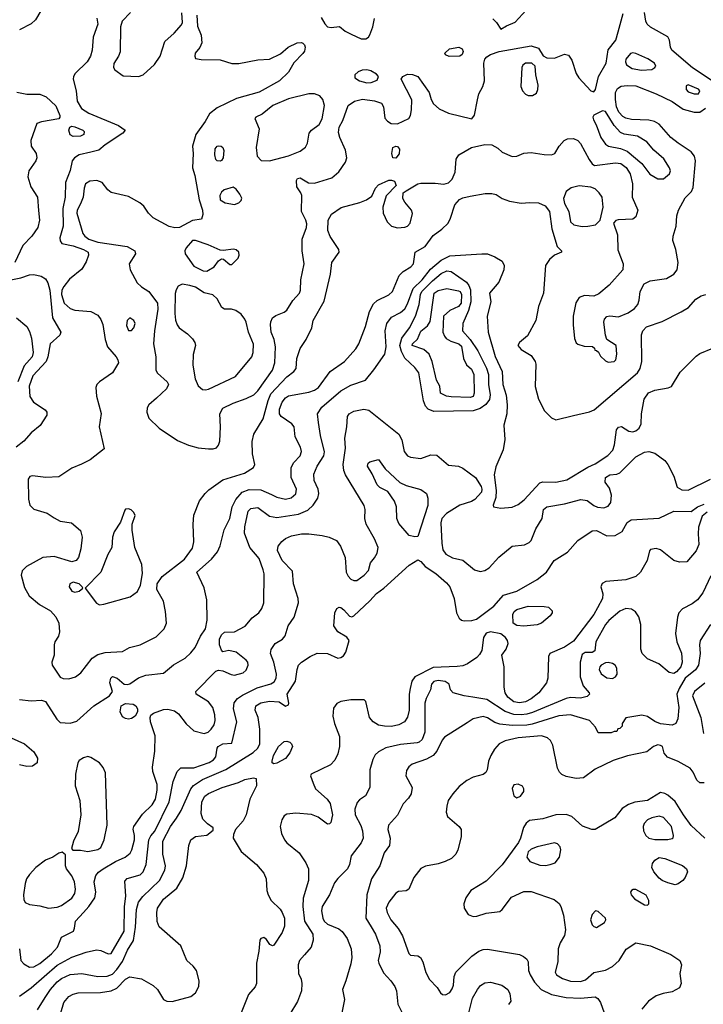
# Model space of a CAD drawing. Extents: x 1173079 to 1307053, y 522583 to 678478.
# Tile 140 of 256: x 1232927 to 1237629, y 553123 to 559895. Entities that reach past the tile are written whole.
import ezdxf

# ---------------------------------------------------------------- set-up
doc = ezdxf.new("R2010")
doc.units = 0

msp = doc.modelspace()

# ---------------------------------------------------------------- linework, layer by layer
at = {"layer": '0CON20XD'}
for points in [[(1233072.2, 559955), (1233035.4, 559894.6), (1233005, 559866), (1232925, 559826)], [(1236180.9, 559900.9), (1236206.2, 559875), (1236235, 559830), (1236275, 559853.3), (1236335, 559876.7), (1236410.3, 559959.7)], [(1233457.5, 559905), (1233464.3, 559865), (1233431.1, 559775), (1233424.4, 559685), (1233414.4, 559645), (1233390, 559605), (1233307.8, 559525), (1233296.5, 559505), (1233294.5, 559485), (1233315.4, 559405), (1233323.1, 559335), (1233352.7, 559285), (1233402.9, 559252.9), (1233606.7, 559166.7), (1233651.2, 559135), (1233636.2, 559115), (1233514.3, 559035), (1233471.5, 558998.5), (1233415.7, 558984.3), (1233335.6, 558965), (1233303.5, 558945), (1233287.8, 558925), (1233275, 558857.5), (1233242.9, 558775), (1233239.4, 558675), (1233223.8, 558596.2), (1233225.4, 558475), (1233203.4, 558393.4), (1233204.5, 558374.5), (1233216.4, 558356.4), (1233295, 558339.8), (1233366.5, 558315), (1233397.3, 558295), (1233401.2, 558275), (1233385, 558230), (1233355, 558178.6), (1233270.1, 558109.9), (1233230.4, 558059.6), (1233216.9, 558035), (1233214.7, 558005), (1233232.5, 557945), (1233275, 557907.9), (1233305, 557896.9), (1233415, 557888.2), (1233465, 557862.9), (1233485, 557832.5), (1233497.6, 557797.6), (1233515.3, 557695.3), (1233530.7, 557645), (1233590, 557575), (1233602.2, 557555), (1233605.7, 557535), (1233564.6, 557465.4), (1233475.3, 557404.7), (1233458.5, 557385), (1233451.5, 557365), (1233454.5, 557304.5), (1233486.2, 557186.2), (1233472.5, 557095), (1233507.7, 556942.3), (1233412, 556868), (1233353, 556837), (1233285, 556811.1), (1233195, 556751.1), (1233105.5, 556745.5), (1233015, 556758), (1232997.7, 556752.3), (1232986.2, 556735), (1232987.3, 556597.3), (1232997.5, 556555), (1233025, 556529.4), (1233115, 556500), (1233165, 556469.4), (1233205, 556446.5), (1233283.3, 556435), (1233345, 556381.2), (1233356.9, 556335), (1233348.2, 556255), (1233332.2, 556195), (1233314.2, 556175), (1233285, 556166.8), (1233165, 556202.3), (1233085, 556196.2), (1232972.7, 556135), (1232943.8, 556105), (1232936.2, 556075), (1232958.8, 555988.8), (1232991.2, 555931.2), (1233062.2, 555872.2), (1233138.8, 555828.8), (1233175, 555787.5), (1233196.4, 555745), (1233201.5, 555685), (1233194.4, 555655.6), (1233168.8, 555615), (1233163.9, 555596.1), (1233163.8, 555525), (1233148, 555475), (1233150, 555455), (1233205, 555372.5), (1233225, 555364.2), (1233265, 555360.8), (1233310, 555375), (1233347, 555403), (1233426.4, 555503.6), (1233465, 555529.4), (1233515, 555541.9), (1233635, 555550), (1233682.7, 555577.3), (1233755, 555594.3), (1233865, 555650.6), (1233920, 555705), (1233936, 555745), (1233930.6, 555825), (1233916.9, 555895), (1233869.1, 555975), (1233872.1, 556015), (1233905.8, 556064.2), (1234061.5, 556185), (1234115, 556260), (1234125.4, 556304.6), (1234120.4, 556425), (1234125, 556486.2), (1234164.5, 556585), (1234202.9, 556637.1), (1234228.6, 556661.4)], [(1234145.7, 559925), (1234149.7, 559849.7), (1234175, 559787.5), (1234178.8, 559735), (1234166.1, 559703.9), (1234133.8, 559665), (1234131.2, 559645), (1234137, 559627), (1234175, 559620), (1234305, 559619.2), (1234385, 559593.5), (1234435, 559594.4), (1234565, 559618.9), (1234645, 559622.9), (1234719.7, 559660.3), (1234774.3, 559705.7), (1234835, 559736), (1234865, 559738.8), (1234874.1, 559734.1), (1234885, 559722.5), (1234889.2, 559705), (1234885, 559677.5), (1234875, 559661.2), (1234811.9, 559598.1), (1234776.8, 559533.2), (1234712.9, 559475), (1234575, 559395.4), (1234417.2, 559352.8), (1234285, 559288), (1234233.1, 559246.9), (1234202.5, 559195), (1234138.1, 559105), (1234114.3, 559024.3), (1234120, 558975), (1234116.4, 558876.4), (1234132.1, 558822.1), (1234161.6, 558655), (1234183.9, 558585), (1234185.6, 558554.4), (1234177.5, 558522.5), (1234115, 558514.6), (1234025, 558465.3), (1233995, 558463.1), (1233955, 558472.7), (1233845, 558531.8), (1233813.4, 558563.4), (1233781.5, 558611.5), (1233754.1, 558634.1), (1233675, 558679.2), (1233555, 558706.5), (1233533.5, 558723.5), (1233495, 558775.6), (1233458.5, 558788.5), (1233408.8, 558785), (1233380.4, 558765), (1233369.4, 558735), (1233363.9, 558673.9), (1233345, 558628.8), (1233321.2, 558585), (1233319.8, 558565), (1233361.8, 558425), (1233373.8, 558405), (1233401.9, 558385), (1233465, 558363.8), (1233665, 558335.3), (1233719.2, 558305), (1233722.9, 558285), (1233680, 558215), (1233685.6, 558175), (1233735.5, 558085.5), (1233765, 558058), (1233816.2, 558025), (1233874.3, 557945), (1233877.8, 557905), (1233854.5, 557755), (1233847.5, 557665), (1233862.7, 557575), (1233863.1, 557485), (1233874.5, 557464.5), (1233940.8, 557405), (1233950.6, 557385), (1233935.6, 557355), (1233867.8, 557292.2), (1233814.1, 557245.9), (1233803.8, 557225), (1233801.1, 557195), (1233816.2, 557155), (1233885, 557086.5), (1234011.4, 557001.4), (1234088.6, 556968.6), (1234155, 556951.1), (1234225, 556943.1), (1234257.3, 556942.7), (1234280.5, 556949.5), (1234295, 556967.5), (1234303, 556997), (1234308.9, 557095), (1234304.2, 557185), (1234325, 557222.5), (1234395, 557258), (1234485, 557288.6), (1234538, 557315), (1234565, 557342.5), (1234664.7, 557485.3), (1234680.6, 557535), (1234687, 557645), (1234678.2, 557695), (1234656.2, 557745), (1234651.1, 557795), (1234653.7, 557816.3), (1234666.6, 557843.4), (1234688.7, 557861.3), (1234745, 557883.1), (1234765, 557897.1), (1234806.4, 557963.6), (1234851.1, 558015), (1234858.5, 558035), (1234861.5, 558105), (1234883.1, 558215), (1234868.8, 558305), (1234870.4, 558385), (1234898.9, 558465), (1234901.4, 558491.4), (1234895.4, 558515), (1234864.5, 558575), (1234866.9, 558685), (1234861.4, 558705), (1234833.1, 558745), (1234831.2, 558788.8), (1234838.3, 558801.7), (1234855, 558808), (1234912.4, 558772.4), (1234955, 558771.5), (1235073.1, 558806.9), (1235121.7, 558848.3), (1235168, 558915), (1235176, 558945), (1235167.4, 558997.4), (1235128.2, 559085), (1235119.5, 559119.5), (1235123.9, 559155), (1235148.4, 559201.6), (1235185.6, 559305), (1235228.8, 559335), (1235285, 559347.1), (1235367.7, 559337.7), (1235415, 559319.5), (1235429.6, 559295), (1235438, 559218), (1235456.4, 559196.4), (1235481.7, 559181.7), (1235525, 559179.2), (1235603.3, 559215), (1235615.5, 559235), (1235622.2, 559275), (1235624.3, 559344.3), (1235551.5, 559485), (1235561.1, 559505), (1235595, 559519.1), (1235628.4, 559518.4), (1235666, 559505), (1235743.8, 559395), (1235756, 559345), (1235772, 559315), (1235812.4, 559282.4), (1235875, 559252.7), (1236036.9, 559213.1), (1236055, 559237.5), (1236076.4, 559343.6), (1236084.4, 559385), (1236113.3, 559435), (1236124.6, 559475), (1236118.7, 559595), (1236126.8, 559623.2), (1236140.2, 559639.8), (1236164, 559656), (1236225, 559676.1), (1236444.4, 559714.4), (1236495, 559700), (1236526.9, 559646.9), (1236552.4, 559632.4), (1236605, 559630), (1236675, 559656.7), (1236700.4, 559650.4), (1236725, 559615.7), (1236755, 559525.8), (1236773.6, 559495), (1236855, 559406), (1236875, 559398), (1236887.8, 559415), (1236907.8, 559505), (1236961.2, 559595), (1236975, 559686.7), (1237028, 559755), (1237042, 559812), (1237078.3, 559938.3)], [(1233689.2, 559945), (1233631.9, 559885), (1233620.5, 559845), (1233617.3, 559672.7), (1233607.1, 559642.9), (1233575, 559593.8), (1233571.9, 559565), (1233580.7, 559550.7), (1233639.1, 559509.1), (1233745, 559502.9)], [(1233745, 559502.9), (1233775, 559516), (1233855, 559587.1), (1233892.5, 559645), (1233924, 559745), (1233988.3, 559801.7), (1234039.7, 559860.3), (1234046.2, 559875), (1234042.3, 559942.3)], [(1235000.6, 559910.6), (1235025, 559865.6), (1235045, 559845.6), (1235068.6, 559841.4), (1235127.3, 559847.3), (1235165.9, 559815.9), (1235205.8, 559795.8), (1235275, 559764), (1235307.3, 559762.7), (1235325, 559773.8), (1235335, 559790), (1235355.6, 559845), (1235367.7, 559902.3)], [(1237689.6, 559475), (1237554.3, 559564.3), (1237411.5, 559685), (1237402.9, 559705), (1237396.4, 559755), (1237385.7, 559775.7), (1237265, 559844.2), (1237242.9, 559865), (1237233.6, 559885), (1237223.4, 559943.4)], [(1235881.4, 559641.4), (1235855, 559652.5), (1235850, 559665), (1235882.5, 559695), (1235946.4, 559706.4), (1235969.2, 559695), (1235976.9, 559675), (1235970, 559655), (1235955, 559643.3), (1235881.4, 559641.4)], [(1237202.5, 559547.5), (1237275, 559553.1), (1237296.2, 559565), (1237302, 559575), (1237292.5, 559595), (1237246, 559625), (1237165, 559662.5), (1237145, 559666.2), (1237128, 559662), (1237096.8, 559623.2), (1237092.9, 559605), (1237100, 559585), (1237138.4, 559558.4), (1237202.5, 559547.5)], [(1235315, 559459.5), (1235345, 559463.4), (1235385, 559479.4), (1235395.5, 559505), (1235380.8, 559520.8), (1235342.2, 559542.2), (1235315, 559550.4), (1235283.3, 559546.7), (1235255, 559535.6), (1235231.4, 559515), (1235232.9, 559495), (1235264.3, 559475), (1235315, 559459.5)], [(1236455, 559372.5), (1236480.3, 559389.7), (1236490.8, 559415), (1236492.5, 559445), (1236476.2, 559515), (1236473.3, 559575), (1236450, 559595), (1236405, 559596), (1236387.7, 559582.3), (1236381.2, 559565), (1236372.9, 559435), (1236384.3, 559405), (1236405, 559382.9), (1236425, 559372.9), (1236455, 559372.5)], [(1234228.6, 556661.4), (1234325, 556730), (1234473.4, 556776.6), (1234535.7, 556815), (1234543.1, 556835), (1234528.1, 556908.1), (1234526.7, 556993.3), (1234537.9, 557045), (1234600.9, 557149.1), (1234634.9, 557275.1), (1234655, 557320.7), (1234765, 557439.5), (1234813.3, 557475), (1234828.8, 557495), (1234833.8, 557565), (1234855.7, 557634.3), (1234898, 557695), (1234936, 557775), (1234944.2, 557825), (1235022, 557958), (1235065.6, 558144.4), (1235072.9, 558225), (1235124.2, 558295), (1235120.8, 558315), (1235062.6, 558402.6), (1235046.7, 558445), (1235048.9, 558515), (1235072.4, 558557.6), (1235137.2, 558602.8), (1235267.1, 558637.1), (1235311.2, 558655), (1235347.9, 558682.1), (1235374.3, 558735), (1235395, 558758.6), (1235465, 558790), (1235485, 558791.2), (1235503.9, 558783.9), (1235516.1, 558753.9), (1235447.5, 558682.5), (1235425.5, 558605), (1235427.3, 558565), (1235455.4, 558505), (1235485, 558475.5), (1235525, 558463.1), (1235575, 558467.8), (1235595, 558475.7), (1235613.1, 558495), (1235627.5, 558562.5), (1235622.2, 558585), (1235575, 558640), (1235562.2, 558665), (1235563.8, 558705), (1235585, 558718.6), (1235664.2, 558765), (1235685, 558770.9), (1235785, 558770.5), (1235845, 558763.5), (1235875, 558772.2), (1235901.1, 558798.9), (1235922.1, 558845), (1235930, 558935), (1235946.5, 558965), (1236035, 559015.4), (1236125, 559036.2), (1236175, 559034.4), (1236215, 559010), (1236245, 558982.9), (1236315, 558953.5), (1236345, 558956.5), (1236395, 558976.4), (1236445, 558981.5), (1236535, 558967.1), (1236585, 558965.7), (1236606.4, 558973.6), (1236637.3, 559025), (1236672.2, 559065), (1236695, 559075.3), (1236735, 559076.9), (1236764.6, 559064.6), (1236783.8, 559043.8), (1236843.3, 558933.3), (1236865, 558902.5), (1236880.9, 558890.9), (1237025, 558910.7), (1237062.5, 558905), (1237099, 558879), (1237125.3, 558835), (1237141.8, 558765), (1237140, 558675), (1237178.8, 558585), (1237165, 558540), (1237145, 558522), (1237042.3, 558517.7), (1237026.4, 558513.6), (1237010, 558495), (1237038.6, 558415), (1237041.1, 558311.1), (1237078.5, 558215), (1237075.7, 558175), (1236981.9, 558068.1), (1236910, 558010), (1236875, 557994.3), (1236811.2, 557998.8), (1236773.8, 557985), (1236752.8, 557947.2), (1236734.4, 557855), (1236733.1, 557795), (1236742.3, 557702.3), (1236755, 557672.5), (1236765, 557663.3), (1236808.3, 557648.3), (1236867, 557647), (1236880, 557635), (1236881.7, 557621.7), (1236895, 557620), (1236908.3, 557608.3), (1236920.7, 557580.7), (1236955, 557547.5), (1236975, 557540), (1237016.1, 557543.9), (1237027.5, 557555), (1237033.8, 557595), (1237028.8, 557655), (1236966.1, 557696.1), (1236956, 557725), (1236944, 557815), (1236948.8, 557835), (1236965, 557853.3), (1236985, 557857.5), (1237045, 557850.6), (1237111.8, 557878.2), (1237155, 557908.2), (1237177.7, 557935), (1237188.5, 557965), (1237194, 558026), (1237221.5, 558078.5), (1237262.4, 558097.6), (1237375, 558115.6), (1237425.4, 558144.6), (1237448.6, 558175), (1237455.6, 558224.4), (1237438.9, 558315), (1237420, 558375), (1237420.8, 558405), (1237442.9, 558475), (1237447.5, 558545), (1237457.3, 558585), (1237505, 558668.9), (1237546.4, 558713.6), (1237558.9, 558741.1), (1237574.1, 558925), (1237567.8, 558955), (1237545.2, 558985.2), (1237455, 559046.2), (1237405.3, 559085.3), (1237325.4, 559175.4), (1237293.9, 559193.9), (1237254.7, 559204.7), (1237135, 559209.2), (1237095, 559218.1), (1237075, 559229.1), (1237048.8, 559258.8), (1237031.6, 559295), (1237023.7, 559346.3), (1237025.2, 559394.8), (1237037.5, 559422.5), (1237062.7, 559437.3), (1237105, 559442.9), (1237165, 559439.4), (1237305, 559385.4), (1237415, 559331.8), (1237489.5, 559279.5), (1237565, 559259.7), (1237605, 559259.2), (1237644.3, 559285.7)], [(1237595, 559384.4), (1237604.2, 559405), (1237595, 559417.1), (1237525, 559445.8), (1237511.1, 559438.9), (1237510.6, 559415), (1237525, 559398.6), (1237565, 559385.8), (1237595, 559384.4)], [(1232907, 559397), (1232975, 559381.4), (1233065, 559383.3), (1233110, 559365), (1233175, 559303.3), (1233202, 559235), (1233203.8, 559225), (1233195, 559212), (1233077, 559193), (1233045, 559180), (1233004, 559065), (1233005.8, 559025), (1233040, 558975), (1233045.6, 558945), (1233038.5, 558925), (1232989.4, 558855), (1232983.3, 558815), (1233002.5, 558745), (1233049.6, 558675), (1233057.2, 558582.8), (1233063.8, 558515), (1233051.5, 558465), (1233009.4, 558405), (1232948, 558342), (1232893.5, 558225)], [(1234645, 558924.1), (1234775, 558958.2), (1234855, 558990), (1234892.3, 559017.7), (1234906.5, 559045), (1234918.9, 559115), (1234934.4, 559135), (1234986.6, 559173.4), (1235007, 559213), (1235023.9, 559305), (1235012.9, 559345), (1234991.8, 559371.8), (1234955.3, 559385.3), (1234915, 559385.3), (1234775, 559351.2), (1234667.5, 559305), (1234595, 559245.8), (1234550, 559225), (1234543.3, 559215), (1234573, 559143), (1234553.6, 559015), (1234560, 558955), (1234586.9, 558926.9), (1234645, 558924.1)], [(1237315, 558799.4), (1237355, 558801.1), (1237395.6, 558835), (1237402.2, 558855), (1237396.7, 558875), (1237357.1, 558937.1), (1237288.1, 558998.1), (1237240.6, 559055), (1237175, 559093.9), (1237085, 559108.2), (1237059.9, 559119.9), (1237016.1, 559166.1), (1236955, 559264.2), (1236935, 559268), (1236875, 559238), (1236868.6, 559225), (1236873.3, 559205), (1236892.6, 559172.6), (1236923.5, 559085), (1236955, 559037.9), (1236976, 559025), (1237058.3, 559008.3), (1237105, 558990.8), (1237205.8, 558905.8), (1237261.5, 558831.5), (1237315, 558799.4)], [(1233295, 559091.9), (1233275, 559102.5), (1233264.4, 559135), (1233272, 559155), (1233285, 559161.4), (1233305, 559158.5), (1233362, 559135), (1233369.2, 559125), (1233367.5, 559105), (1233345, 559092.9), (1233295, 559091.9)], [(1234305, 558922), (1234285, 558924), (1234275, 558933.8), (1234268, 558965), (1234272.4, 559007.6), (1234285, 559024), (1234295, 559026.9), (1234312.5, 559025), (1234325, 559016), (1234332, 558995), (1234327.1, 558945), (1234315, 558926.2), (1234305, 558922)], [(1235515, 558943.3), (1235492.5, 558945), (1235486.2, 558975), (1235493.8, 559015), (1235515, 559025.8), (1235525, 559023.3), (1235538.8, 559005), (1235537.7, 558972.3), (1235515, 558943.3)], [(1234405, 558624.3), (1234433.3, 558635), (1234449.5, 558650.5), (1234453.6, 558666.4), (1234442, 558695), (1234415, 558730), (1234395, 558742.5), (1234333.8, 558725), (1234315, 558708), (1234303.6, 558686.4), (1234305.8, 558655), (1234340, 558635), (1234405, 558624.3)], [(1236795, 558472.7), (1236835, 558474.4), (1236887.5, 558485), (1236920, 558515), (1236940, 558605), (1236933.9, 558673.9), (1236913.3, 558705), (1236885, 558732.5), (1236855, 558743.3), (1236775, 558753.1), (1236720.6, 558739.4), (1236685, 558712.9), (1236667.9, 558665), (1236675, 558630), (1236702.9, 558575), (1236714.4, 558505), (1236737.5, 558485), (1236795, 558472.7)], [(1232925, 555220), (1233005, 555211.1), (1233075.7, 555215.7), (1233103.3, 555205), (1233183.4, 555083.4), (1233205, 555061.2), (1233275, 555056.2), (1233319.9, 555070.1), (1233436.7, 555175), (1233545.5, 555245), (1233565.6, 555275), (1233546.9, 555335), (1233552.7, 555365), (1233565, 555376.5), (1233596.7, 555366.7), (1233644.3, 555324.3), (1233665, 555322), (1233685, 555327.5), (1233745, 555369.4), (1233793.6, 555386.4), (1233915, 555400), (1233985, 555458.6), (1234066.1, 555503.9), (1234105, 555540), (1234132.9, 555577.1), (1234171.3, 555655), (1234204.7, 555705), (1234217.1, 555765), (1234214.6, 555905), (1234195, 555986.2), (1234144.4, 556095), (1234245, 556185.6), (1234286.7, 556235), (1234304.7, 556275.3), (1234332.8, 556387.2), (1234372.9, 556465), (1234388.2, 556545), (1234414, 556595), (1234456.2, 556645), (1234505, 556663.3), (1234585, 556661.8), (1234658.8, 556628.8), (1234695, 556610.7), (1234755, 556596.8), (1234793.6, 556606.3), (1234825, 556632.9), (1234830.4, 556665), (1234793.9, 556745), (1234793.8, 556815), (1234811.3, 556848.7), (1234856.2, 556895), (1234866.2, 556925), (1234859.1, 556955), (1234821.5, 557025), (1234815.3, 557095.3), (1234798.1, 557115), (1234725.6, 557165), (1234713.5, 557185), (1234712.9, 557215), (1234732.3, 557265), (1234754.6, 557295), (1234775, 557307.8), (1234915, 557332.2), (1234955, 557346.6), (1234981.2, 557365), (1235062.2, 557475), (1235161.5, 557545), (1235239.7, 557630.3), (1235259.6, 557665), (1235305.6, 557785.6), (1235333.3, 557886.7), (1235359.4, 557940.6), (1235385, 557964.4), (1235465, 558003.5), (1235490, 558025), (1235536, 558135), (1235565, 558164), (1235618, 558195), (1235634.3, 558215), (1235647.5, 558295), (1235714.7, 558335.3), (1235769.7, 558410.3), (1235830.5, 558455), (1235873.6, 558496.4), (1235890.8, 558529.2), (1235919.6, 558620.4), (1235951.1, 558658.9), (1235975, 558670.4), (1236025, 558681.2), (1236128.6, 558698.6), (1236175, 558700), (1236205, 558693.3), (1236245, 558664), (1236295, 558646), (1236375, 558633.1), (1236435, 558638.5), (1236495, 558634.5), (1236540.6, 558615), (1236570.5, 558575), (1236586, 558456), (1236624, 558335), (1236652.5, 558305), (1236652.5, 558295), (1236605, 558276), (1236571.9, 558245), (1236542.2, 558205), (1236530, 558015), (1236495, 557923.3), (1236475.9, 557825), (1236418.5, 557721.5), (1236364, 557675), (1236352, 557655), (1236375.5, 557625.5), (1236445, 557585.7), (1236472.5, 557545), (1236477.5, 557525), (1236472.8, 557372.8), (1236495.4, 557285.4), (1236535.5, 557205.5), (1236585, 557156.7), (1236615, 557143.3), (1236735, 557171.9), (1236845, 557197.9), (1236877.7, 557212.2), (1237176.2, 557465), (1237195.4, 557495), (1237206, 557545), (1237202.6, 557727.4), (1237213.3, 557755), (1237237, 557783), (1237345, 557818.6), (1237475.4, 557884.6), (1237525.8, 557915), (1237577.3, 557972.7), (1237615, 557995.6), (1237645, 558005.6)], [(1234213.9, 558166.1), (1234225, 558171.2), (1234263.3, 558195), (1234295, 558236.7), (1234315, 558250), (1234328.3, 558248.3), (1234371.7, 558211.7), (1234385, 558210), (1234430, 558255), (1234436.2, 558275), (1234433.8, 558295), (1234415, 558310.8), (1234396.4, 558316.4), (1234327, 558307), (1234305, 558309.4), (1234223.2, 558346.8), (1234135, 558376.5), (1234115, 558375.6), (1234072.2, 558325), (1234063.1, 558305), (1234065, 558283.8), (1234125, 558200), (1234187.7, 558167.7), (1234213.9, 558166.1)], [(1232924.6, 553505), (1232933.8, 553425), (1232955, 553400.4), (1232995, 553378.4), (1233025, 553381.2), (1233065, 553404.1), (1233145, 553470), (1233187.5, 553515), (1233215, 553583.8), (1233295.8, 553625), (1233304.3, 553645.7), (1233310.6, 553695), (1233365, 553754.4), (1233403.5, 553796.5), (1233444.1, 553855.9), (1233450.7, 553895), (1233439.7, 553965), (1233451.3, 554008.7), (1233469.3, 554030.7), (1233501.9, 554055), (1233584.8, 554105.2), (1233652.9, 554135), (1233686.4, 554163.6), (1233698.5, 554185), (1233715.6, 554255), (1233716.9, 554285), (1233707.7, 554327.7), (1233710.8, 554345), (1233770.4, 554429.6), (1233838.9, 554495), (1233861.6, 554535), (1233873, 554595), (1233872.9, 554635), (1233843.5, 554725), (1233839.5, 554755), (1233856.2, 554865), (1233859.3, 554969.3), (1233827.5, 555065), (1233823.8, 555095), (1233828.8, 555111.2), (1233847.5, 555125), (1233915, 555150), (1233945, 555152.9), (1233990.7, 555140.7), (1234019.8, 555119.8), (1234072.6, 555052.6), (1234125, 555004.6), (1234195, 554985.5), (1234222.5, 554995), (1234244.4, 555015), (1234264.5, 555045), (1234272.3, 555075), (1234270, 555115), (1234254.1, 555164.1), (1234224.3, 555204.3), (1234140.6, 555255), (1234138.1, 555275), (1234276.4, 555413.6), (1234295, 555420), (1234325, 555416.7), (1234381.1, 555391.1), (1234405, 555387.5), (1234465, 555403.1), (1234485, 555420), (1234499.4, 555455), (1234495.6, 555475), (1234485, 555490), (1234415, 555545.8), (1234365, 555556), (1234325, 555547.5), (1234315, 555557.5), (1234301.4, 555595), (1234301.9, 555635), (1234315.8, 555665), (1234335, 555682.5), (1234405.4, 555684.6), (1234477.4, 555722.6), (1234525, 555781.2), (1234572, 555815), (1234592, 555845), (1234606.7, 555883.3), (1234607.2, 556082.8), (1234601.9, 556111.9), (1234575, 556190), (1234510, 556265), (1234473.6, 556363.6), (1234475, 556407.5), (1234498.6, 556515), (1234516.8, 556533.2), (1234565, 556538.9), (1234645, 556479.5), (1234695, 556470), (1234845.3, 556494.7), (1234907.6, 556522.4), (1234944.7, 556555.3), (1234976.9, 556605), (1234984.5, 556635), (1234979.6, 556665), (1234951.2, 556725), (1234950.5, 556769.5), (1234973.6, 556825), (1235017.7, 556895), (1235023.7, 556923.7), (1234996.2, 557035), (1234982.5, 557125), (1234975.5, 557185), (1235005, 557230.9), (1235135, 557342.1), (1235205, 557380.5), (1235305, 557416), (1235363.4, 557486.6), (1235438, 557595), (1235446.9, 557645), (1235439.6, 557755), (1235452.5, 557805), (1235485, 557847.8), (1235545, 557880.9), (1235575, 557906.7), (1235595, 557939.4), (1235634.2, 558045.8), (1235696, 558105), (1235752, 558178), (1235825, 558240), (1235885, 558270.3), (1236105, 558284.4), (1236145, 558284.2), (1236195, 558264), (1236246.2, 558235), (1236260, 558205), (1236256, 558175), (1236221.3, 558088.7), (1236157.5, 558015), (1236166.2, 557955), (1236142, 557855), (1236148.1, 557745), (1236197.2, 557577.2), (1236244.2, 557475), (1236250.7, 557385), (1236272, 557312), (1236279.6, 557245), (1236277.8, 557185), (1236256.4, 557105), (1236262.8, 557007.2), (1236253, 556937), (1236201.5, 556818.5), (1236190.5, 556765), (1236203.9, 556656.1), (1236202.2, 556607.8), (1236184.2, 556555), (1236186.7, 556545), (1236235, 556535.5), (1236315, 556542.1), (1236355, 556561.5), (1236396.6, 556593.4), (1236505, 556708.9), (1236525, 556715.6), (1236613.4, 556713.4), (1236690.2, 556729.8), (1236833.5, 556816.5), (1236885, 556839.6), (1236972, 556898), (1237006.7, 556935), (1237018.3, 556971.7), (1237032, 557075), (1237045, 557092.5), (1237065, 557097.5), (1237115.7, 557065.7), (1237145, 557060.6), (1237165, 557066.7), (1237186.7, 557085), (1237200.5, 557115), (1237202.7, 557185), (1237221.4, 557285), (1237252.6, 557327.4), (1237296.1, 557346.1), (1237388.1, 557361.9), (1237409.1, 557370.9), (1237469.7, 557470.3), (1237579, 557581), (1237605, 557599.1), (1237695, 557634.7)], [(1232865, 558106), (1232935, 558119.4), (1232995, 558139.2), (1233025, 558141.4), (1233075, 558131.1), (1233105, 558111.9), (1233121.1, 558085), (1233133.7, 558033.7), (1233153.2, 557843.2), (1233210, 557745), (1233202, 557725), (1233137.5, 557665), (1233121.2, 557575), (1233108.2, 557545), (1233017.5, 557445), (1232992.2, 557375), (1232997.6, 557302.4), (1233021.9, 557265), (1233102, 557212), (1233114.2, 557195), (1233114.3, 557175), (1233066.6, 557103.4), (1233005, 557052.5), (1232954.2, 556995.8), (1232901.8, 556955)], [(1235775, 557200), (1235735.2, 557215.2), (1235717.1, 557237.1), (1235704.4, 557274.4), (1235672, 557465), (1235643.5, 557503.5), (1235576.4, 557566.4), (1235552.1, 557612.1), (1235542.4, 557655), (1235555.1, 557704.9), (1235608, 557775), (1235648.1, 557855), (1235674.4, 557935), (1235684.1, 558005), (1235692.9, 558025), (1235765, 558099.4), (1235825, 558149), (1235865, 558166.5), (1235893.4, 558163.4), (1235999.2, 558089.2), (1236017, 558067), (1236027.8, 558037.8), (1236028.8, 557955), (1236014.6, 557895.4), (1235974.1, 557805), (1235972.2, 557755), (1236024.6, 557694.6), (1236077, 557617), (1236138, 557498), (1236150.2, 557455), (1236152, 557385), (1236162.7, 557315), (1236157.9, 557282.1), (1236132.5, 557247.5), (1236095, 557221.7), (1236045, 557204.3), (1235775, 557200)], [(1234205, 557348.2), (1234225, 557354.6), (1234410.3, 557439.7), (1234524.5, 557575), (1234533.6, 557605), (1234535, 557662.5), (1234501.5, 557745), (1234485.5, 557815), (1234475, 557836.2), (1234449.7, 557869.7), (1234414.2, 557894.2), (1234383.6, 557903.6), (1234335, 557903.8), (1234317.5, 557915), (1234285.8, 557975.8), (1234255, 558002), (1234195, 558015.8), (1234135, 558054.2), (1234096.2, 558066.2), (1234045, 558075.6), (1234017.8, 558062.2), (1234002.3, 558037.8), (1233997.3, 558012.7), (1233994, 557875), (1233999.1, 557829.1), (1234010.4, 557795), (1234024.7, 557774.7), (1234080.8, 557735), (1234115, 557700.8), (1234131.1, 557675), (1234135.5, 557655), (1234118.9, 557591.1), (1234118.2, 557518.2), (1234134.6, 557425), (1234155, 557375.8), (1234185, 557350.5), (1234205, 557348.2)], [(1236025, 557295.6), (1235895, 557300), (1235862.5, 557305), (1235820, 557325), (1235817.5, 557375), (1235794.4, 557415), (1235763.1, 557543.1), (1235743.1, 557595), (1235706.8, 557626.8), (1235626.2, 557655), (1235628, 557665), (1235662.5, 557697.5), (1235685, 557753.1), (1235730.6, 557789.4), (1235750.2, 557819.8), (1235778.2, 558015), (1235805, 558033.2), (1235865, 558047.1), (1235945, 558030.9), (1235955.3, 558025), (1235965.6, 558005), (1235962.9, 557945), (1235945, 557921.5), (1235886.1, 557893.9), (1235842, 557855), (1235838.1, 557745), (1235847.6, 557717.6), (1235861.2, 557701.2), (1235892.7, 557682.7), (1235947.1, 557665), (1235965, 557648.9), (1235978.5, 557565), (1236000.5, 557520.5), (1236035, 557490.8), (1236050.4, 557455), (1236053.3, 557325), (1236045, 557302.5), (1236025, 557295.6)], [(1232903.8, 557845), (1232975.8, 557785), (1232995, 557750), (1233007.8, 557705), (1233019.3, 557605), (1233012.1, 557575), (1232956.5, 557513.5), (1232915, 557403.1)], [(1233695, 557757.5), (1233712.5, 557775), (1233720, 557805), (1233712.5, 557825), (1233685, 557843.3), (1233666.7, 557825), (1233662.3, 557792.3), (1233675, 557757.5), (1233695, 557757.5)], [(1232925, 553180), (1233005, 553235.4), (1233185, 553392.1), (1233285, 553446.8), (1233385, 553481.9), (1233455, 553497.1), (1233485, 553492.5), (1233535, 553469.4), (1233555, 553471.9), (1233645.8, 553625), (1233648.3, 553795), (1233655.9, 553865.9), (1233649.7, 553970.3), (1233665, 553987.5), (1233755, 554012.5), (1233776.2, 554035), (1233797.2, 554085), (1233815.6, 554255), (1233828.6, 554281.4), (1233856.1, 554313.9), (1233955.8, 554515), (1233981.8, 554655), (1234008.8, 554725), (1234035, 554749.6), (1234125, 554749.7), (1234229.4, 554785), (1234260, 554805), (1234275.6, 554825), (1234284.4, 554885), (1234292.9, 554897.1), (1234325, 554913.3), (1234385, 554920), (1234420.8, 555065), (1234397.3, 555155), (1234402.7, 555197.3), (1234424.8, 555225.3), (1234460.3, 555249.7), (1234561.3, 555298.7), (1234655, 555328), (1234678.2, 555341.8), (1234691.3, 555365), (1234694, 555394), (1234673.8, 555475), (1234652.1, 555535), (1234656.2, 555563.8), (1234685, 555604.2), (1234734, 555635), (1234753.2, 555656.8), (1234774.2, 555725), (1234815, 555786.7), (1234845.4, 555885), (1234842.3, 555915), (1234810.8, 556015), (1234802.1, 556102.1), (1234732.5, 556175), (1234701.1, 556245), (1234704.4, 556275), (1234729.4, 556305), (1234755, 556325.5), (1234796.2, 556345), (1234865, 556358.2), (1234915, 556359.5), (1235008, 556348), (1235055.5, 556335.5), (1235105, 556312.5), (1235134.4, 556275), (1235164.5, 556195), (1235171.8, 556095), (1235185, 556068.6), (1235205, 556046.9), (1235225, 556036.7), (1235245, 556037.5), (1235297.1, 556075), (1235325.9, 556105.9), (1235339.7, 556160.3), (1235367.3, 556192.7), (1235384.4, 556225.6), (1235391.9, 556265), (1235366.7, 556325), (1235309.5, 556425), (1235300.5, 556465), (1235303.1, 556525), (1235295, 556553.8), (1235167.8, 556765), (1235156.4, 556795), (1235152.3, 556835), (1235167.8, 556947.8), (1235163.4, 557016.6), (1235177.5, 557095), (1235182, 557165), (1235193.8, 557185), (1235225, 557201.4), (1235293.2, 557216.8), (1235328.7, 557208.7), (1235535, 557043.3), (1235555.5, 557005), (1235571.1, 556925), (1235595, 556895.7), (1235615.5, 556885.5), (1235685, 556877.1), (1235755, 556902), (1235795, 556900), (1235875, 556830.8), (1235945, 556824.5), (1235975, 556810.9), (1236062.2, 556745), (1236101.5, 556685), (1236106.2, 556665), (1236102.3, 556645), (1236056.4, 556595), (1236035, 556581.8), (1235955, 556555.3), (1235861.9, 556498.1), (1235829.7, 556465), (1235822.9, 556435), (1235829.7, 556295), (1235838.3, 556248.3), (1235857.9, 556217.9), (1235903.4, 556193.4), (1235975, 556178.2), (1236055, 556110), (1236095, 556100.6), (1236125, 556105.6), (1236155.8, 556125), (1236222.7, 556197.3), (1236313.8, 556273.8), (1236397.9, 556282.1), (1236431.9, 556298.1), (1236445, 556312), (1236477, 556393), (1236521.2, 556465), (1236528.8, 556525), (1236553.3, 556545), (1236675, 556564.5), (1236785.4, 556595.4), (1236828.9, 556588.9), (1236875, 556552.9), (1236901.7, 556541.7), (1236945, 556538.5), (1236975, 556548.5), (1236993.5, 556575), (1236996.2, 556625), (1236983, 556673), (1236953.1, 556715), (1236955.6, 556745), (1236985, 556764.4), (1237035, 556769.4), (1237055, 556777.1), (1237165, 556887.8), (1237225, 556921.5), (1237255, 556925.5), (1237295, 556912.5), (1237365, 556862.5), (1237385.4, 556835), (1237425.3, 556755.3), (1237450, 556680), (1237481.3, 556661.3), (1237525, 556658.2), (1237677.5, 556735)], [(1235645, 556337.5), (1235606.4, 556346.4), (1235535, 556428.8), (1235521.4, 556465), (1235519.4, 556545), (1235504.5, 556584.5), (1235459.5, 556649.5), (1235405, 556677.3), (1235384.6, 556695), (1235351.4, 556771.4), (1235320, 556825), (1235324.5, 556845.5), (1235335, 556854), (1235395, 556870), (1235440.6, 556805), (1235541.9, 556711.9), (1235585, 556690), (1235685, 556664.5), (1235724.3, 556635), (1235734.5, 556605), (1235733.6, 556553.6), (1235665, 556340), (1235645, 556337.5)], [(1233050.4, 553085), (1233101.3, 553168.7), (1233138, 553225), (1233185, 553278), (1233215, 553299.7), (1233275, 553328.4), (1233355, 553334.1), (1233465, 553314.1), (1233527.4, 553317.4), (1233565, 553329.3), (1233595, 553361.3), (1233633.3, 553416.7), (1233668.9, 553495), (1233708.9, 553561.1), (1233724, 553654), (1233729.2, 553775), (1233744.8, 553825), (1233773.8, 553865), (1233888.9, 553975), (1233924.6, 554045), (1233930, 554075), (1233911.3, 554155), (1233911.3, 554245), (1233964.8, 554345.2), (1234005.9, 554404.1), (1234037.1, 554455), (1234104.6, 554605), (1234123, 554627), (1234185, 554668.4), (1234345, 554736.9), (1234532.2, 554855), (1234565, 554883.6), (1234578.7, 554915), (1234579.3, 555015), (1234566.9, 555095), (1234546.4, 555145), (1234550, 555175), (1234585, 555197.1), (1234645, 555208.2), (1234712.5, 555202.5), (1234755, 555174.4), (1234775, 555182.5), (1234778.6, 555195), (1234765.7, 555255), (1234824.5, 555345), (1234834.6, 555425.4), (1234844.3, 555455), (1234864, 555475), (1234925, 555515.7), (1234972.9, 555537.1), (1235045, 555536.7), (1235115, 555504.2), (1235135, 555507.5), (1235155, 555520), (1235170.8, 555545), (1235192, 555625), (1235177.9, 555647.9), (1235114.3, 555684.3), (1235088, 555725), (1235094.4, 555815), (1235108.8, 555845), (1235125, 555853.8), (1235135, 555852), (1235156.5, 555836.5), (1235195, 555792), (1235211.7, 555788.3), (1235225, 555794), (1235335, 555897.5), (1235380.9, 555949.2), (1235430.6, 555985), (1235605, 556142.9), (1235665, 556178.8), (1235685, 556169.2), (1235716.7, 556135), (1235788.1, 556085), (1235862.2, 556022.2), (1235884.3, 555995), (1235914.4, 555915), (1235932.2, 555815), (1235949.7, 555779.7), (1235965, 555766), (1235985, 555760), (1236037.7, 555762.3), (1236067.7, 555772.3), (1236188.3, 555861.7), (1236255, 555936.9), (1236345.6, 555965), (1236485.9, 556044.1), (1236549.2, 556095), (1236602, 556175), (1236695, 556232.2), (1236765, 556313.3), (1236865, 556380.4), (1236895, 556381.8), (1236965, 556344.6), (1237022.1, 556347.9), (1237071.2, 556375), (1237104.2, 556435.8), (1237132.5, 556455), (1237325, 556465.5), (1237425, 556514.7), (1237545, 556513.1), (1237588, 556545), (1237635, 556563.1)], [(1233475, 555869.4), (1233505, 555874.4), (1233685.7, 555924.3), (1233737.2, 555962.8), (1233758.2, 556005), (1233770.7, 556085), (1233767.5, 556147.5), (1233718.1, 556265), (1233700, 556385), (1233701.2, 556425), (1233720, 556485), (1233712.5, 556505), (1233693.6, 556523.6), (1233675, 556530), (1233655, 556527.5), (1233649.3, 556520.7), (1233621.2, 556438.8), (1233577, 556373), (1233565.8, 556335), (1233560.8, 556265), (1233533.7, 556216.3), (1233484.5, 556095), (1233377.5, 555985), (1233455, 555880.8), (1233475, 555869.4)], [(1237655, 556508), (1237620.3, 556479.7), (1237595.5, 556405), (1237592.2, 556357.8), (1237598.2, 556285), (1237578.8, 556241.2), (1237515, 556165.8), (1237465, 556164.5), (1237425, 556176.2), (1237335, 556249.4), (1237305, 556258.6), (1237265, 556251.2), (1237257.7, 556242.3), (1237243.3, 556175), (1237195.6, 556095), (1237165.7, 556065), (1237095, 556042.5), (1236958.3, 556031.7), (1236932.3, 556017.7), (1236924.2, 555995), (1236937.8, 555945), (1236936.4, 555915), (1236901.1, 555848.9), (1236875, 555804.4), (1236735, 555621.5), (1236675, 555578.2), (1236573.3, 555535), (1236563.8, 555515), (1236560, 555365), (1236549.2, 555335), (1236497.5, 555265), (1236445, 555224.7), (1236405, 555203.4), (1236365, 555195.9), (1236325, 555202.2), (1236284.8, 555234.8), (1236265.3, 555265), (1236259.5, 555305), (1236260, 555445), (1236243.3, 555525), (1236273.4, 555566.6), (1236285.5, 555605), (1236281.2, 555625), (1236267.7, 555645), (1236235, 555670), (1236165, 555684.3), (1236134.4, 555675.6), (1236117.1, 555645), (1236104.3, 555555.7), (1236090.3, 555529.7), (1236071.1, 555508.9), (1236006.5, 555463.5), (1235975, 555451.1), (1235935, 555445.3), (1235771, 555439), (1235644.8, 555375.3), (1235623.1, 555345), (1235611.5, 555295), (1235605.4, 555255), (1235604.5, 555145), (1235595, 555096.7), (1235572.9, 555065), (1235535, 555045.4), (1235485, 555034.7), (1235435, 555036.2), (1235395, 555043.2), (1235357.1, 555065), (1235332.9, 555095), (1235306.7, 555205), (1235295, 555217.5), (1235205, 555218), (1235135, 555204.5), (1235107.7, 555192.3), (1235085, 555160), (1235080.5, 555105), (1235092.2, 555055), (1235126.9, 554965), (1235126.4, 554895), (1235115.6, 554845), (1235095, 554802), (1235065, 554770), (1234932.5, 554705), (1234927.5, 554695), (1234944.2, 554645), (1234961.9, 554605), (1235041.9, 554535), (1235061.2, 554505), (1235078.5, 554425), (1235066.7, 554373.3), (1235056.8, 554363.2), (1235045, 554361.4), (1234979.1, 554409.1), (1234935, 554427.3), (1234825, 554438.2), (1234765, 554431.1), (1234745, 554418.2), (1234729, 554391), (1234717.8, 554345), (1234727.2, 554297.2), (1234747.3, 554255), (1234765, 554233.1), (1234850, 554165), (1234895.7, 554095), (1234914.3, 554055), (1234914.3, 553975), (1234877.2, 553852.8), (1234873.2, 553795), (1234884.7, 553695), (1234942.2, 553605), (1234945.6, 553565), (1234931.2, 553515), (1234885.6, 553464.4), (1234850.8, 553425), (1234842.9, 553395), (1234844.2, 553335), (1234862, 553295), (1234867, 553267), (1234864.3, 553215), (1234837.2, 553142.8), (1234784, 553055)], [(1237679.4, 556070.6), (1237626.1, 555953.9), (1237588.9, 555905), (1237552, 555878), (1237486.4, 555843.6), (1237461.1, 555815), (1237451.5, 555785), (1237437.9, 555672.1), (1237447.5, 555615), (1237478.7, 555538.7), (1237483.4, 555475), (1237473.5, 555445), (1237445, 555409.6), (1237425, 555398.2), (1237394, 555405), (1237322, 555465), (1237245, 555499.4), (1237208.1, 555535), (1237200, 555565), (1237199.5, 555735), (1237185, 555788), (1237163, 555823), (1237135, 555840.6), (1237095, 555845.6), (1237055, 555827.8), (1236978, 555762), (1236956, 555735), (1236890.4, 555615), (1236882.5, 555555), (1236865, 555543.6), (1236815, 555541.5), (1236795, 555529.2), (1236781.8, 555475), (1236781.8, 555375), (1236803, 555313), (1236844, 555265), (1236846.2, 555255), (1236828.9, 555241.1), (1236785, 555228.8), (1236715, 555233.1), (1236685, 555226.7), (1236455, 555130), (1236415, 555117.9), (1236375, 555114.5), (1236325, 555117), (1236265, 555137.8), (1236139.7, 555219.7), (1236044.3, 555234.3), (1235983.4, 555243.4), (1235908.8, 555265), (1235890, 555285), (1235880, 555325), (1235853.7, 555343.7), (1235805, 555349.6), (1235775, 555343.3), (1235760, 555325), (1235752.7, 555285), (1235722.8, 555227.2), (1235713.3, 555195), (1235714.3, 554995.7), (1235695, 554944.5), (1235675, 554925.5), (1235660.5, 554920.5), (1235545, 554910.4), (1235445, 554886.7), (1235395, 554858.8), (1235371.9, 554838.1), (1235355, 554807.5), (1235334.4, 554735), (1235335.8, 554615), (1235304.3, 554555.7), (1235265, 554530), (1235249.1, 554510.9), (1235232.5, 554465), (1235234.6, 554425), (1235273.3, 554353.3), (1235284, 554315), (1235288.2, 554265), (1235275, 554232.7), (1235205.6, 554145), (1235194.4, 554085), (1235181.4, 554055), (1235115, 553989.2), (1235092.2, 553957.8), (1235057.5, 553875), (1235008, 553795), (1235003.3, 553765), (1235011.3, 553715), (1235020.8, 553695), (1235045, 553673.3), (1235121.2, 553641.2), (1235144.8, 553624.8), (1235178.5, 553575), (1235207.3, 553505), (1235210.5, 553445), (1235205, 553402.5), (1235170.8, 553285), (1235146, 553225), (1235160, 553155), (1235143.5, 553065)], [(1233305, 555957.1), (1233335, 555964.2), (1233360, 555985), (1233357.5, 555995), (1233336.2, 556015), (1233295, 556025.6), (1233272.5, 556015), (1233266.9, 555995), (1233285, 555964.4), (1233305, 555957.1)], [(1236395, 555724.6), (1236345, 555728.5), (1236321.5, 555745), (1236317.5, 555805), (1236326.9, 555825), (1236345, 555837.3), (1236425, 555861.4), (1236535, 555860), (1236565, 555853.3), (1236588.3, 555828.3), (1236588.8, 555815), (1236575.9, 555794.1), (1236516.8, 555743.2), (1236485, 555733.1), (1236395, 555724.6)], [(1237678, 555735), (1237606.7, 555625), (1237602.7, 555595), (1237606.9, 555535), (1237595.9, 555455), (1237575.5, 555424.5), (1237504.6, 555365.4), (1237462.3, 555295), (1237447.1, 555255), (1237459.8, 555165), (1237454, 555086), (1237440, 555055), (1237415, 555042.2), (1237335, 555051.2), (1237295, 555069.1), (1237245, 555102.2), (1237205, 555111.4), (1237095, 555092.5), (1237070, 555055), (1237070, 555035), (1237055, 555020), (1237041.7, 555018.3), (1237035, 555000), (1237015, 555000), (1236995, 554990), (1236905, 554990), (1236888.3, 555028.3), (1236846, 555076), (1236715, 555113.6), (1236635, 555106.2), (1236450.8, 555049.2), (1236415, 555043), (1236315, 555040.6), (1236230.2, 555050.3), (1236195, 555061.8), (1236145, 555093.6), (1236115, 555101.8), (1236045, 555086.9), (1236005, 555058.8), (1235848.9, 554961.1), (1235831.5, 554938.5), (1235795.2, 554864.8), (1235770, 554835), (1235725, 554809.3), (1235626.4, 554773.6), (1235604.1, 554755.9), (1235588.3, 554731.7), (1235581.9, 554695), (1235625.6, 554615), (1235618.8, 554571.2), (1235600.3, 554539.7), (1235565, 554501.2), (1235525.5, 554424.5), (1235462.9, 554355), (1235460, 554325), (1235475.8, 554265), (1235471.2, 554215), (1235433.8, 554165), (1235404.3, 554075), (1235347.3, 553985), (1235313.5, 553875), (1235306.7, 553715), (1235343.2, 553655), (1235373.8, 553605), (1235404.5, 553525), (1235405.5, 553485), (1235393.5, 553425), (1235397.8, 553405), (1235429.4, 553339.4), (1235480, 553285), (1235507.5, 553245), (1235517.9, 553215), (1235527.1, 553125), (1235576.8, 553026.8)], [(1237005, 555364), (1237025.9, 555374.1), (1237035.9, 555394.1), (1237034.4, 555434.4), (1237022.9, 555455), (1237005, 555467.9), (1236975, 555474.6), (1236955, 555471.1), (1236926.9, 555455), (1236917.1, 555445), (1236911.9, 555425), (1236925.4, 555395.4), (1236965, 555368.6), (1237005, 555364)], [(1237639.4, 555330.6), (1237568.1, 555275), (1237554.4, 555245.6), (1237611.1, 555095), (1237630.5, 554985)], [(1233675, 555084.5), (1233655, 555087.8), (1233635, 555100), (1233618.8, 555135), (1233624.6, 555175), (1233655, 555191.4), (1233706.6, 555186.6), (1233725.7, 555175), (1233737.5, 555155), (1233736, 555135), (1233720, 555105), (1233695, 555088.9), (1233675, 555084.5)], [(1232775, 554997.6), (1232960, 554915), (1233025, 554859.4), (1233050, 554815), (1233046.2, 554783.8), (1233015, 554760.9), (1232975, 554757.5), (1232925, 554768.9)], [(1237635, 554645.7), (1237605, 554645.8), (1237585, 554663.8), (1237559.1, 554719.1), (1237537.5, 554747.5), (1237455, 554792.5), (1237381.7, 554821.7), (1237360.6, 554850.6), (1237347.1, 554895), (1237335, 554903.1), (1237315, 554907.3), (1237286.7, 554896.7), (1237240.8, 554859.2), (1237107.2, 554832.8), (1237009.6, 554800.4), (1236885, 554741.1), (1236805, 554680.9), (1236755, 554676.2), (1236685, 554688.9), (1236655, 554704.5), (1236640.2, 554720.2), (1236626.4, 554746.4), (1236593.6, 554905), (1236576.7, 554936.7), (1236556.6, 554956.6), (1236515, 554970.3), (1236354.8, 554955.2), (1236265, 554934.1), (1236225, 554913.8), (1236191.8, 554878.2), (1236166.8, 554835), (1236151.5, 554795), (1236141.9, 554735), (1236132.4, 554717.6), (1236115.4, 554704.6), (1236045, 554685.5), (1236001.7, 554661.7), (1235949.4, 554620.6), (1235905, 554571.5), (1235874.6, 554525), (1235863.8, 554485), (1235860.5, 554445), (1235868.9, 554415), (1235948.8, 554345), (1235963.3, 554325), (1235963.8, 554275), (1235940.6, 554185), (1235926.7, 554155), (1235897.1, 554125), (1235854, 554105), (1235805, 554088.2), (1235717.4, 554072.6), (1235685, 554057.5), (1235636.9, 553995), (1235603.3, 553915), (1235585, 553904), (1235531.2, 553898.8), (1235515, 553888), (1235465.6, 553825), (1235448.1, 553785), (1235454.4, 553755), (1235479.1, 553705), (1235529.6, 553645), (1235560, 553595), (1235603, 553473), (1235615, 553460), (1235665, 553456), (1235684.4, 553444.4), (1235700, 553415), (1235721.1, 553341.1), (1235745, 553294.2), (1235799.3, 553239.3), (1235820.9, 553200.9), (1235835, 553190), (1235855, 553189.2), (1235885, 553204.3), (1235901.7, 553228.3), (1235910, 553255), (1235914.5, 553315), (1235927.5, 553345), (1236035.7, 553455), (1236085, 553489.4), (1236115, 553500), (1236145, 553501.8), (1236364.7, 553464.7), (1236392.6, 553452.6), (1236414.5, 553434.5), (1236424.4, 553414.4), (1236426.9, 553355), (1236436.7, 553325), (1236468.5, 553275), (1236514.4, 553225), (1236585, 553190.6), (1236685, 553170.5), (1236785, 553165.3), (1236885, 553173.8), (1236902.6, 553162.6), (1236922.3, 553135), (1236946.6, 553065)], [(1234675, 554776.2), (1234664.3, 554784.3), (1234662.9, 554795), (1234673.5, 554835), (1234705.8, 554895), (1234745, 554931.1), (1234765, 554933.5), (1234785, 554925.6), (1234797.1, 554915), (1234802.2, 554895), (1234785, 554852.5), (1234755, 554814.4), (1234695, 554780.8), (1234675, 554776.2)], [(1233395, 554174.4), (1233465, 554187.1), (1233485, 554200.8), (1233508.8, 554255), (1233529.5, 554355), (1233516.5, 554715), (1233501.7, 554751.7), (1233475, 554782.9), (1233415, 554821.4), (1233395, 554827.1), (1233365, 554819.2), (1233335, 554800), (1233325.8, 554784.2), (1233310, 554705), (1233307.5, 554625), (1233340, 554525), (1233347, 554427), (1233327.9, 554312.1), (1233296.2, 554245), (1233282.5, 554195), (1233292.5, 554182.5), (1233345, 554183.3), (1233395, 554174.4)], [(1233210, 553065), (1233229.4, 553135), (1233265, 553176.7), (1233295, 553193.5), (1233328.9, 553201.1), (1233483.3, 553203.3), (1233555, 553215.2), (1233595.2, 553234.8), (1233655, 553296.2), (1233685, 553312.1), (1233765, 553298.2), (1233845, 553252.9), (1233875, 553223.8), (1233916.7, 553155), (1233940, 553145), (1233975, 553142.9), (1234105, 553177.8), (1234135, 553201.4), (1234160, 553245), (1234162.1, 553285), (1234142.1, 553355), (1234120, 553385), (1234077.5, 553425), (1234034.5, 553524.5), (1233885.8, 553655), (1233872, 553692), (1233869.5, 553755), (1233875.5, 553785), (1233915, 553846.7), (1234007.1, 553922.9), (1234048.1, 553991.9), (1234073.5, 554075), (1234089.5, 554215), (1234104.3, 554255), (1234135, 554278), (1234213.9, 554286.1), (1234258.3, 554321.7), (1234257.7, 554337.7), (1234218.8, 554365), (1234186.4, 554396.4), (1234174.5, 554434.5), (1234180.6, 554515), (1234199.6, 554555), (1234225, 554572.7), (1234320, 554615), (1234432.5, 554647.5), (1234475, 554668.1), (1234535, 554680), (1234552.5, 554675), (1234555.8, 554625), (1234508.6, 554535), (1234484.4, 554425.6), (1234464, 554385), (1234411.2, 554325), (1234398, 554292), (1234396.2, 554265), (1234450.8, 554175), (1234555.5, 554085), (1234605, 554024.4), (1234622.5, 553985), (1234626.3, 553905), (1234634.7, 553875), (1234656.4, 553836.4), (1234717.4, 553777.4), (1234732.5, 553755), (1234747.7, 553715), (1234748.8, 553661.2), (1234732, 553618), (1234675, 553528.8), (1234665, 553526.2), (1234647.5, 553535), (1234625, 553568.8), (1234605, 553582), (1234585, 553576.2), (1234579.2, 553565), (1234572.4, 553487.6), (1234556.2, 553405), (1234556.2, 553265), (1234545.8, 553244.2), (1234499.7, 553190.3), (1234449.5, 553065)], [(1236345, 554543.3), (1236372.5, 554555), (1236393.6, 554586.4), (1236393.8, 554605), (1236385, 554622.5), (1236355, 554638), (1236325, 554633.3), (1236313, 554607), (1236325, 554557.5), (1236345, 554543.3)], [(1237639.2, 554265), (1237545, 554352.7), (1237492, 554425), (1237435, 554518.9), (1237385, 554562.1), (1237365, 554573.8), (1237335, 554578.8), (1237245, 554523.9), (1237157.9, 554512.1), (1237113.2, 554496.8), (1237071.3, 554468.7), (1237021.2, 554405), (1236885, 554325.6), (1236862.5, 554325), (1236797.3, 554347.3), (1236723.6, 554413.6), (1236685, 554427.5), (1236615, 554426.2), (1236525, 554398.2), (1236433.2, 554386.8), (1236410.7, 554369.3), (1236391.1, 554338.9), (1236372.3, 554265), (1236358.6, 554235), (1236245, 554081.5), (1236135, 553970.6), (1236030, 553905), (1235995, 553856.2), (1235981.1, 553815), (1235983.1, 553783.1), (1236011.7, 553741.7), (1236045, 553727.3), (1236070.6, 553729.4), (1236135, 553749.5), (1236229.1, 553760.9), (1236245, 553774), (1236309.8, 553860.2), (1236395, 553899.2), (1236445, 553899.2), (1236603.6, 553843.6), (1236637.1, 553817.1), (1236648.6, 553795), (1236666.9, 553735), (1236680.6, 553635), (1236673.7, 553596.3), (1236644.4, 553545), (1236631.5, 553505), (1236628.5, 553415), (1236610, 553345), (1236620, 553325), (1236660.9, 553300.9), (1236715, 553283.2), (1236785, 553279.6), (1236817.6, 553292.4), (1236875, 553341.8), (1236955, 553357.3), (1237003.8, 553383.8), (1237049.5, 553425), (1237097.8, 553502.2), (1237165, 553546.7), (1237265, 553525.5), (1237406, 553466), (1237468, 553425), (1237479.2, 553395), (1237467.1, 553335), (1237476, 553265), (1237465, 553236.7), (1237415, 553209.2), (1237352.2, 553197.8), (1237305, 553181.9), (1237250.8, 553145), (1237205, 553090.6)], [(1237384.4, 554255.6), (1237415, 554262.5), (1237421.7, 554268.3), (1237423.8, 554285), (1237408.8, 554345), (1237355, 554408.2), (1237325, 554416.2), (1237275.3, 554404.7), (1237245, 554391.8), (1237222.8, 554367.2), (1237215.7, 554345), (1237217.9, 554315), (1237232.9, 554282.9), (1237254.7, 554264.7), (1237296.1, 554256.1), (1237384.4, 554255.6)], [(1236542.7, 554077.3), (1236575, 554084.2), (1236608.8, 554095), (1236639.2, 554135), (1236649.2, 554185), (1236644, 554205), (1236625, 554226), (1236605, 554234), (1236486.7, 554205), (1236445, 554190.4), (1236425, 554172.5), (1236415.6, 554135), (1236436.2, 554105), (1236505, 554079.4), (1236542.7, 554077.3)], [(1233125, 553784), (1233185, 553792.2), (1233215, 553803.6), (1233285, 553852.7), (1233305.4, 553885), (1233310.4, 553915), (1233303.5, 553965), (1233286, 554006), (1233248, 554055), (1233241.2, 554075), (1233241.7, 554151.7), (1233219.3, 554169.3), (1233195, 554163.3), (1233155, 554136), (1233105, 554114.3), (1233038.6, 554065), (1232995, 554016.7), (1232974.6, 553985), (1232964.6, 553955), (1232952.5, 553875), (1232954.4, 553844.4), (1232964.3, 553824.3), (1232995, 553809.2), (1233065, 553800), (1233125, 553784)], [(1237435, 553945.6), (1237385, 553957.8), (1237345, 553973.5), (1237325, 553990.6), (1237288.5, 554035), (1237275.5, 554065), (1237279.4, 554090.6), (1237294.7, 554115.3), (1237325, 554132.5), (1237365, 554126.4), (1237485, 554076.7), (1237513.8, 554055), (1237520, 554035), (1237504, 553995), (1237488, 553975), (1237455, 553950.6), (1237435, 553945.6)], [(1237245, 553803.8), (1237253.3, 553815), (1237253.6, 553836.4), (1237235, 553873.8), (1237165, 553912.9), (1237147.3, 553912.7), (1237133.8, 553905), (1237128.8, 553895), (1237132, 553875), (1237155, 553848.8), (1237225, 553806.7), (1237245, 553803.8)], [(1236895, 553650.8), (1236950, 553685), (1236959.2, 553705), (1236955, 553716.2), (1236905, 553761.2), (1236886.1, 553766.1), (1236865, 553740), (1236852.9, 553705), (1236865, 553669.2), (1236875, 553657.5), (1236895, 553650.8)], [(1236015.4, 553065), (1236041.5, 553165), (1236074.7, 553225.3), (1236097.3, 553252.7), (1236125, 553270.5), (1236165, 553274.6), (1236243.8, 553255), (1236284.2, 553225), (1236297.5, 553195), (1236304.2, 553145), (1236288.9, 553121.1)]]:
    msp.add_lwpolyline(points, dxfattribs=at)

doc.saveas('drawing.dxf')
